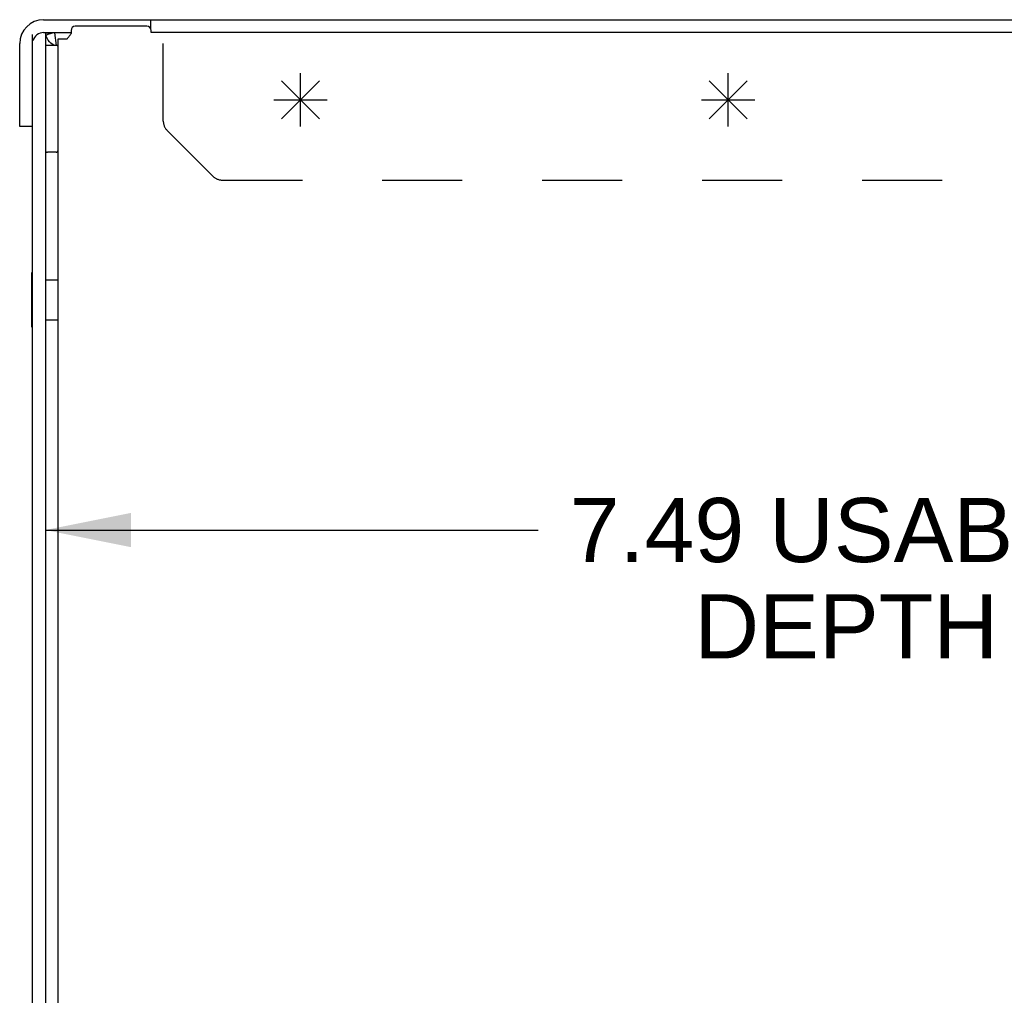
# Model space of a CAD drawing. Header units: inches. Extents: x 0 to 68, y 0 to 44.
# Tile 12 of 15: x 40.5 to 45.1, y 22.1 to 26.6. Entities that reach past the tile are written whole.
import ezdxf

# ---------------------------------------------------------------- set-up
doc = ezdxf.new("R2010")
doc.units = ezdxf.units.IN
doc.header["$LTSCALE"] = 3.74
doc.header["$MEASUREMENT"] = 0
doc.linetypes.add('HIDDEN', pattern=[0.2, 0.1, -0.1])
doc.layers.get('0').update_dxf_attribs({"linetype": 'CONTINUOUS'})
for name, color, linetype in [('02___PRT_ALL_AXES', 7, 'CONTINUOUS'), ('DEFAULT_2', 8, 'HIDDEN'), ('DIMENSIONS', 7, 'CONTINUOUS')]:
    doc.layers.add(name, color=color, linetype=linetype)
doc.styles.get("Standard").update_dxf_attribs({"font": 'arial.ttf'})
doc.dimstyles.new('DIMSTYLE_1', dxfattribs={"dimtxt": 0.3, "dimasz": 0.4, "dimexe": 0.09, "dimexo": 0.07, "dimgap": 0.0375, "dimtad": 0, "dimtih": 1, "dimtoh": 1, "dimzin": 4, "dimdsep": 46, "dimtxsty": 'Standard', "dimblk": '_FILLED', "dimblk1": '_FILLED', "dimblk2": '_FILLED', "dimcen": 0.09, "dimazin": 1, "dimtfac": 1, "dimtdec": 3, "dimtofl": 0, "dimtmove": 0, "dimatfit": 3, "dimldrblk": '_FILLED', "dimfxl": 0, "dimtolj": 1, "dimtzin": 4, "dimarcsym": 0})

# ---------------------------------------------------------------- blocks, each defined once
blk = doc.blocks.new('_FILLED')
at = {"color": 0, "linetype": 'ByBlock'}
blk.add_solid([(0, 0), (-1, 0.2), (-1, -0.2)], dxfattribs=at)
blk = doc.blocks.new('*D20')
at = {"layer": 'DIMENSIONS', "color": 2, "linetype": 'Continuous'}
for p, q in [((40.6357, 24.2429), (42.9398, 24.2429)), ((48.1257, 24.2429), (45.8216, 24.2429))]:
    blk.add_line(p, q, dxfattribs=at)
at = {"layer": 'DIMENSIONS', "color": 2, "linetype": 'Continuous', "xscale": 0.4, "yscale": 0.4, "zscale": 0.4, "rotation": 180}
blk.add_blockref('_FILLED', (40.6357, 24.2429), dxfattribs=at)
at = {"layer": 'DIMENSIONS', "color": 2, "linetype": 'Continuous', "xscale": 0.4, "yscale": 0.4, "zscale": 0.4}
blk.add_blockref('_FILLED', (48.1257, 24.2429), dxfattribs=at)
at = {"layer": 'DIMENSIONS', "color": 2, "linetype": 'Continuous', "insert": (44.3807, 24.3929), "char_height": 0.3, "width": 2.581784, "attachment_point": 2, "line_spacing_factor": 0.9}
blk.add_mtext('7.49 USABLE\\PDEPTH', dxfattribs=at)

msp = doc.modelspace()

# ---------------------------------------------------------------- linework, layer by layer
at = {"color": 3, "linetype": 'Continuous'}
for p, q in [((40.6277, 26.6288), (48.5837, 26.6288)), ((40.6679, 26.5663), (40.6573, 26.5656)), ((40.6779, 26.5674), (40.6679, 26.5663)), ((40.7557, 26.5788), (40.7557, 26.5635)), ((41.1107, 26.5988), (40.7757, 26.5988)), ((41.1307, 26.5688), (41.1307, 26.5788)), ((48.5837, 26.5688), (41.1307, 26.5688)), ((40.5757, 17.6263), (40.5757, 26.5592)), ((40.6957, 26.4551), (40.6957, 26.5388)), ((40.6957, 26.5388), (40.7373, 26.5388)), ((40.5157, 26.1288), (40.5157, 26.5168)), ((40.6957, 18.1448), (40.6957, 26.0625))]:
    msp.add_line(p, q, dxfattribs=at)
at = {"color": 7, "linetype": 'Continuous'}
for p, q in [((41.1277, 26.6288), (41.1277, 26.5892)), ((40.6277, 26.5688), (40.7557, 26.5688)), ((40.6357, 26.5688), (40.6357, 17.6263)), ((40.6779, 26.5674), (40.6868, 26.5081)), ((40.661, 26.5194), (40.6557, 26.5248)), ((40.679, 26.5088), (40.6747, 26.51)), ((40.6957, 26.0625), (40.6957, 26.4551)), ((40.5757, 26.1288), (40.5157, 26.1288)), ((40.5717, 25.1908), (40.5717, 25.4468)), ((40.6357, 25.4128), (40.6957, 25.4128)), ((40.6357, 25.2248), (40.6957, 25.2248))]:
    msp.add_line(p, q, dxfattribs=at)
at = {"color": 4, "linetype": 'Continuous'}
for p, q in [((41.7403, 26.1654), (41.9171, 26.3422)), ((41.7403, 26.3422), (41.9171, 26.1654)), ((41.8287, 26.1288), (41.8287, 26.3788)), ((43.7403, 26.1654), (43.9171, 26.3422)), ((43.7403, 26.3422), (43.9171, 26.1654)), ((43.8287, 26.1288), (43.8287, 26.3788)), ((41.7037, 26.2538), (41.9537, 26.2538)), ((43.7037, 26.2538), (43.9537, 26.2538))]:
    msp.add_line(p, q, dxfattribs=at)
at = {"color": 3, "linetype": 'Continuous'}
for points in [[(40.6573, 26.5656), (40.6466, 26.5653), (40.6363, 26.5652), (40.6361, 26.5652)], [(40.7373, 26.5388), (40.7394, 26.541), (40.7412, 26.5432), (40.7429, 26.5453), (40.7444, 26.5473), (40.7458, 26.5492), (40.7471, 26.5512), (40.7497, 26.5551)], [(40.7497, 26.5551), (40.7512, 26.5572), (40.7527, 26.5594), (40.7542, 26.5615), (40.7557, 26.5635)]]:
    msp.add_lwpolyline(points, dxfattribs=at)
at = {"color": 7, "linetype": 'Continuous'}
for points in [[(40.649, 26.5334), (40.6437, 26.5419), (40.6395, 26.551), (40.6385, 26.5542)], [(40.6557, 26.5248), (40.6548, 26.5259), (40.649, 26.5334)], [(40.6747, 26.51), (40.6679, 26.5139), (40.661, 26.5194)]]:
    msp.add_lwpolyline(points, dxfattribs=at)
at = {"color": 3, "linetype": 'Continuous'}
for centre, radius, start, end in [((40.6277, 26.5168), 0.112, 90, 180), ((40.6957, 26.4488), 0.12, 98.5275, 118.4618), ((40.7757, 26.5788), 0.02, 90, 180), ((41.1107, 26.5788), 0.02, 0, 90)]:
    msp.add_arc(centre, radius, start, end, dxfattribs=at)
at = {"color": 7, "linetype": 'Continuous'}
for centre, radius, start, end in [((40.6277, 26.5168), 0.052, 90, 165), ((40.6457, 26.4988), 0.01, 90, 180), ((40.6857, 26.4988), 0.01, 0, 90), ((40.6957, 26.4488), 0.06, 90, 98.5275), ((40.6457, 26.0188), 0.01, 180, 270), ((40.6857, 26.0188), 0.01, 270, 360)]:
    msp.add_arc(centre, radius, start, end, dxfattribs=at)
at = {"layer": '02___PRT_ALL_AXES', "color": 7, "linetype": 'Continuous'}
for p, q in [((40.6857, 26.5088), (40.6457, 26.5088)), ((40.6857, 26.0088), (40.6457, 26.0088))]:
    msp.add_line(p, q, dxfattribs=at)
at = {"layer": 'DEFAULT_2', "color": 8, "linetype": 'HIDDEN'}
for p, q in [((41.1872, 26.1549), (41.1872, 26.5168)), ((41.2057, 26.1103), (41.4188, 25.8972)), ((41.4633, 25.8788), (48.5157, 25.8788))]:
    msp.add_line(p, q, dxfattribs=at)
for centre, start, end in [((41.2502, 26.1549), 180, 225), ((41.4633, 25.9418), 225, 270)]:
    msp.add_arc(centre, 0.063, start, end, dxfattribs=at)

# ---------------------------------------------------------------- dimensions: what is measured, and where the dimension line sits
at = {"layer": 'DIMENSIONS', "color": 2, "linetype": 'Continuous'}
dim = msp.add_linear_dim(base=(48.1257, 24.2429), p1=(40.6357, 26.4438), p2=(48.1257, 25.3788), text='<> USABLE\\PDEPTH', dimstyle='DIMSTYLE_1', dxfattribs=at)
dim.commit()
dim.dimension.update_dxf_attribs({"geometry": '*D20', "text_midpoint": (44.3807, 24.0179), "dimtype": 160})

doc.saveas('drawing.dxf')
